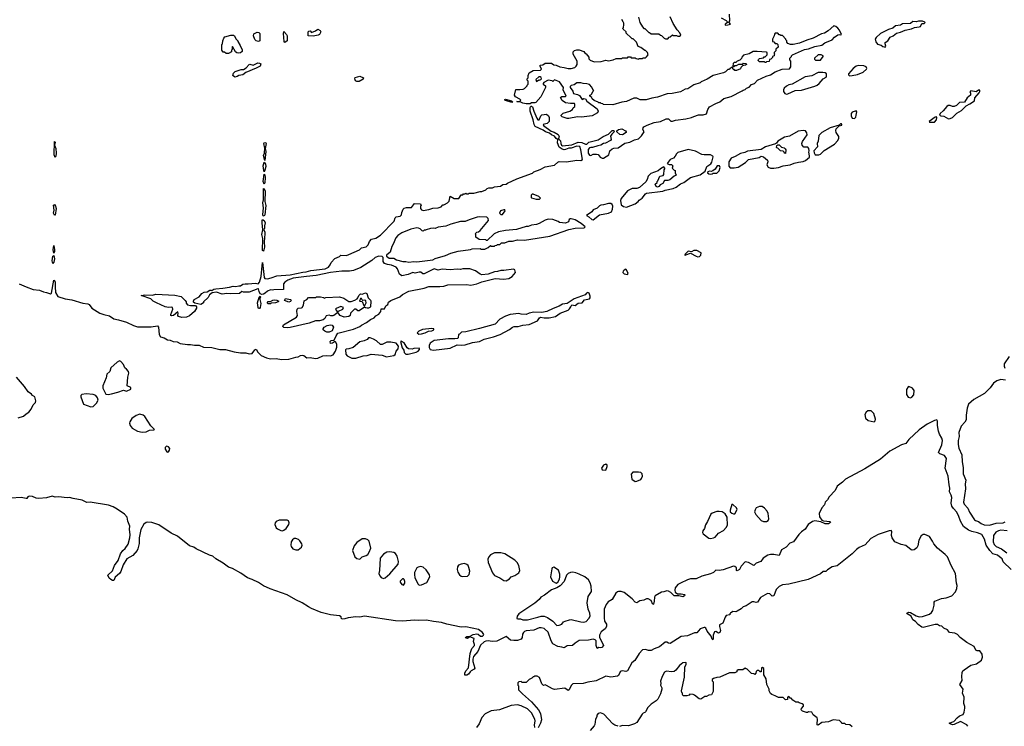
# Model space of a CAD drawing. Extents: x 2386897 to 2565480, y 579156 to 761880.
# Tile 149 of 191: x 2503865 to 2516309, y 672405 to 681330. Entities that reach past the tile are written whole.
import ezdxf

# ---------------------------------------------------------------- set-up
doc = ezdxf.new("R2010")
doc.units = 0

msp = doc.modelspace()

# ---------------------------------------------------------------- linework, layer by layer
at = {"layer": '0CON10XD'}
for points in [[(2514165, 681108), (2514205, 681137), (2514225, 681142), (2514245, 681140), (2514250, 681145), (2514226, 681196), (2514205, 681222), (2514180, 681245), (2514155, 681252), (2514085, 681188), (2514035, 681158), (2513998, 681152), (2513895, 681098), (2513815, 681073), (2513720, 681035), (2513642, 681018), (2513608, 681018), (2513575, 681030), (2513560, 681045), (2513560, 681065), (2513550, 681075), (2513550, 681085), (2513505, 681130), (2513485, 681130), (2513478, 681138), (2513465, 681140), (2513445, 681160), (2513415, 681160), (2513403, 681147), (2513400, 681125), (2513380, 681085), (2513380, 681055), (2513395, 681050), (2513415, 681030), (2513435, 681030), (2513448, 681018), (2513450, 680985), (2513422, 680958), (2513420, 680935), (2513400, 680915), (2513400, 680905), (2513410, 680895), (2513400, 680885), (2513400, 680875), (2513380, 680865), (2513378, 680852), (2513358, 680832), (2513342, 680828), (2513338, 680802), (2513305, 680800), (2513295, 680790), (2513285, 680790), (2513275, 680800), (2513215, 680800), (2513200, 680815), (2513202, 680828), (2513215, 680840), (2513265, 680850), (2513275, 680860), (2513288, 680862), (2513310, 680885), (2513310, 680915), (2513305, 680920), (2513185, 680930), (2513135, 680928), (2513085, 680900), (2513015, 680880), (2512990, 680855), (2512988, 680842), (2512965, 680820), (2512932, 680808), (2512915, 680790), (2512895, 680790), (2512882, 680778), (2512880, 680745), (2512885, 680740), (2512895, 680740), (2512905, 680750), (2512925, 680750), (2512955, 680770), (2513005, 680770), (2513015, 680780), (2513048, 680778), (2513050, 680765), (2513040, 680755), (2513002, 680748), (2512980, 680725), (2512975, 680710), (2512925, 680690), (2512905, 680690), (2512895, 680700), (2512882, 680702), (2512875, 680730), (2512862, 680728), (2512842, 680708), (2512835, 680700), (2512815, 680700), (2512785, 680670), (2512762, 680658), (2512630, 680625), (2512555, 680578), (2512480, 680545), (2512467, 680533), (2512385, 680508), (2512310, 680455), (2512275, 680452), (2512215, 680420), (2512113, 680397), (2512047, 680393), (2511925, 680353), (2511855, 680340), (2511783, 680317), (2511708, 680318), (2511665, 680338), (2511625, 680338), (2511535, 680298), (2511475, 680287), (2511363, 680253), (2511245, 680260), (2511237, 680267), (2511215, 680270), (2511205, 680280), (2511185, 680280), (2511175, 680290), (2511125, 680310), (2511102, 680332), (2511098, 680348), (2511070, 680365), (2511072, 680378), (2511085, 680380), (2511098, 680392), (2511110, 680425), (2511120, 680435), (2511112, 680442), (2511095, 680480), (2511065, 680510), (2511035, 680522), (2510987, 680523), (2510955, 680532), (2510908, 680532), (2510872, 680508), (2510833, 680497), (2510822, 680485), (2510822, 680475), (2510856, 680426), (2510866, 680396), (2510916, 680386), (2510941, 680371), (2510972, 680322), (2510997, 680333), (2511015, 680332), (2511035, 680302), (2511163, 680203), (2511177, 680175), (2511168, 680155), (2511100, 680115), (2510965, 680100), (2510915, 680102), (2510805, 680082), (2510784, 680084), (2510720, 680105), (2510710, 680115), (2510710, 680125), (2510735, 680150), (2510817, 680173), (2510850, 680195), (2510860, 680215), (2510880, 680235), (2510880, 680265), (2510875, 680270), (2510825, 680270), (2510765, 680282), (2510721, 680311), (2510702, 680348), (2510715, 680360), (2510765, 680360), (2510770, 680365), (2510734, 680444), (2510738, 680475), (2510687, 680547), (2510625, 680570), (2510605, 680550), (2510595, 680560), (2510544, 680566), (2510490, 680535), (2510480, 680525), (2510480, 680515), (2510510, 680495), (2510510, 680475), (2510450, 680355), (2510387, 680283), (2510375, 680278), (2510335, 680282), (2510315, 680267), (2510266, 680266), (2510222, 680275), (2510192, 680292), (2510155, 680292), (2510150, 680295), (2510155, 680298), (2510188, 680302), (2510198, 680315), (2510185, 680328), (2510130, 680355), (2510118, 680375), (2510135, 680450), (2510185, 680448), (2510227, 680453), (2510245, 680460), (2510280, 680495), (2510280, 680505), (2510290, 680515), (2510290, 680555), (2510280, 680565), (2510280, 680585), (2510290, 680595), (2510290, 680625), (2510302, 680658), (2510355, 680690), (2510448, 680692), (2510460, 680705), (2510443, 680743), (2510443, 680757), (2510478, 680762), (2510505, 680780), (2510585, 680780), (2510615, 680760), (2510647, 680757), (2510693, 680733), (2510745, 680728), (2510795, 680712), (2510835, 680712), (2510882, 680728), (2510900, 680745), (2510910, 680765), (2510910, 680805), (2510860, 680895), (2510860, 680925), (2510875, 680940), (2510905, 680950), (2510935, 680950), (2510995, 680930), (2511010, 680905), (2511025, 680900), (2511058, 680858), (2511060, 680835), (2511075, 680820), (2511125, 680800), (2511215, 680802), (2511275, 680818), (2511305, 680812), (2511365, 680822), (2511405, 680840), (2511475, 680840), (2511485, 680850), (2511545, 680850), (2511555, 680860), (2511585, 680860), (2511595, 680850), (2511645, 680850), (2511655, 680840), (2511685, 680830), (2511695, 680840), (2511735, 680840), (2511745, 680850), (2511775, 680850), (2511788, 680862), (2511810, 680885), (2511800, 680915), (2511775, 680940), (2511765, 680940), (2511715, 680980), (2511682, 680992), (2511660, 681045), (2511618, 681088), (2511605, 681090), (2511592, 681102), (2511532, 681162), (2511528, 681178), (2511492, 681212), (2511490, 681225), (2511497, 681233), (2511502, 681265), (2511502, 681285), (2511492, 681305), (2511475, 681332)], [(2511684, 681364), (2511703, 681293), (2511735, 681240), (2511755, 681220), (2511765, 681220), (2511815, 681170), (2511825, 681170), (2511845, 681150), (2511945, 681150), (2511963, 681133), (2511975, 681130), (2512010, 681095), (2512028, 681088), (2512055, 681090), (2512075, 681110), (2512088, 681112), (2512115, 681140), (2512125, 681130), (2512165, 681130), (2512185, 681120), (2512205, 681120), (2512220, 681135), (2512210, 681165), (2512175, 681200), (2512125, 681280), (2512088, 681365)], [(2512732, 681352), (2512795, 681320), (2512808, 681308), (2512810, 681295), (2512795, 681280), (2512780, 681275), (2512780, 681265), (2512785, 681260), (2512816, 681264), (2512850, 681275), (2512830, 681295), (2512830, 681305), (2512840, 681315), (2512838, 681398)], [(2507575, 681122), (2507510, 681125), (2507510, 681175), (2507520, 681185), (2507535, 681188), (2507555, 681170), (2507602, 681188), (2507635, 681210), (2507662, 681195), (2507670, 681175), (2507655, 681142), (2507637, 681133), (2507575, 681122)], [(2514805, 680982), (2514812, 680995), (2514802, 681025), (2514805, 681040), (2514836, 681064), (2514865, 681110), (2514905, 681128), (2514945, 681162), (2514999, 681171), (2515055, 681198), (2515137, 681213), (2515175, 681232), (2515235, 681238), (2515248, 681245), (2515265, 681280), (2515297, 681283), (2515307, 681293), (2515305, 681300), (2515275, 681310), (2515225, 681310), (2515197, 681303), (2515155, 681308), (2515125, 681282), (2515023, 681277), (2514997, 681263), (2514935, 681252), (2514900, 681225), (2514845, 681207), (2514744, 681156), (2514688, 681105), (2514678, 681085), (2514685, 681050), (2514705, 681022), (2514755, 681008), (2514775, 680992), (2514805, 680982)], [(2503857, 677995), (2503945, 677956), (2504035, 677924), (2504116, 677916), (2504165, 677891), (2504205, 677885), (2504255, 677866), (2504266, 677874), (2504295, 678041), (2504305, 678036), (2504312, 678015), (2504314, 677955), (2504317, 677885), (2504349, 677835), (2504441, 677805), (2504522, 677792), (2504665, 677751), (2504725, 677743), (2504742, 677732), (2504776, 677685), (2504876, 677625), (2504928, 677605), (2504998, 677588), (2505055, 677553), (2505115, 677541), (2505215, 677510), (2505305, 677466), (2505355, 677452), (2505525, 677449), (2505605, 677462), (2505621, 677445), (2505627, 677353), (2505644, 677325), (2505692, 677312), (2505735, 677286), (2505765, 677282), (2505804, 677264), (2505855, 677260), (2505895, 677242), (2505985, 677226), (2506025, 677228), (2506075, 677218), (2506135, 677220), (2506190, 677195), (2506295, 677188), (2506395, 677164), (2506466, 677166), (2506575, 677136), (2506655, 677124), (2506725, 677124), (2506765, 677111), (2506805, 677114), (2506838, 677162), (2506855, 677167), (2506875, 677130), (2506919, 677089), (2506985, 677059), (2507035, 677048), (2507105, 677049), (2507175, 677040), (2507265, 677043), (2507355, 677069), (2507385, 677072), (2507415, 677090), (2507435, 677094), (2507458, 677088), (2507495, 677059), (2507535, 677062), (2507605, 677049), (2507634, 677056), (2507697, 677083), (2507745, 677089), (2507795, 677083), (2507825, 677096), (2507857, 677143), (2507873, 677195), (2507873, 677233), (2507855, 677260), (2507845, 677260), (2507817, 677243), (2507795, 677240), (2507790, 677265), (2507803, 677277), (2507838, 677282), (2507863, 677337), (2507885, 677369), (2508085, 677421), (2508162, 677455), (2508185, 677472), (2508250, 677505), (2508297, 677543), (2508344, 677566), (2508365, 677588), (2508405, 677610), (2508428, 677645), (2508432, 677678), (2508475, 677680), (2508492, 677715), (2508518, 677735), (2508527, 677763), (2508556, 677784), (2508669, 677831), (2508705, 677858), (2508785, 677900), (2508975, 677940), (2509035, 677960), (2509175, 677962), (2509225, 677966), (2509275, 677980), (2509514, 677984), (2509565, 677978), (2509644, 677994), (2509705, 678020), (2509875, 678062), (2509985, 678051), (2510045, 678061), (2510088, 678085), (2510132, 678138), (2510125, 678170), (2510105, 678179), (2509985, 678161), (2509945, 678163), (2509905, 678148), (2509865, 678146), (2509784, 678116), (2509705, 678109), (2509685, 678116), (2509625, 678159), (2509555, 678184), (2509465, 678182), (2509435, 678176), (2509395, 678180), (2509305, 678171), (2509205, 678178), (2509155, 678166), (2509105, 678183), (2508975, 678120), (2508962, 678122), (2508935, 678143), (2508915, 678143), (2508865, 678130), (2508834, 678136), (2508775, 678111), (2508695, 678097), (2508666, 678116), (2508642, 678185), (2508622, 678205), (2508565, 678231), (2508515, 678237), (2508475, 678250), (2508460, 678275), (2508458, 678328), (2508445, 678340), (2508405, 678342), (2508358, 678325), (2508315, 678290), (2508175, 678201), (2508085, 678164), (2508034, 678156), (2507935, 678156), (2507795, 678136), (2507611, 678099), (2507488, 678088), (2507320, 678065), (2507255, 678042), (2507214, 678016), (2507200, 677995), (2507198, 677922), (2507075, 677920), (2507055, 677912), (2507035, 677918), (2506995, 677902), (2506966, 677874), (2506945, 677862), (2506925, 677860), (2506905, 677868), (2506891, 677895), (2506885, 677930), (2506875, 677932), (2506765, 677890), (2506695, 677890), (2506673, 677897), (2506645, 677871), (2506525, 677867), (2506485, 677872), (2506425, 677864), (2506353, 677887), (2506298, 677882), (2506264, 677856), (2506245, 677820), (2506190, 677765), (2506190, 677755), (2506155, 677732), (2506078, 677748), (2506062, 677762), (2506060, 677775), (2506072, 677795), (2506132, 677828), (2506165, 677871), (2506195, 677887), (2506236, 677894), (2506270, 677915), (2506286, 677916), (2506295, 677910), (2506320, 677925), (2506345, 677931), (2506432, 677938), (2506515, 677950), (2506564, 677964), (2506595, 677962), (2506635, 677970), (2506655, 677967), (2506685, 677989), (2506714, 677996), (2506752, 677992), (2506845, 678003), (2506878, 677992), (2506896, 678014), (2506917, 678085), (2506935, 678262), (2506955, 678075), (2506965, 678062), (2506995, 678059), (2507045, 678069), (2507115, 678094), (2507285, 678107), (2507445, 678142), (2507485, 678144), (2507545, 678161), (2507725, 678183), (2507768, 678205), (2507790, 678235), (2507800, 678265), (2507850, 678315), (2507905, 678338), (2507925, 678358), (2507995, 678352), (2508026, 678364), (2508160, 678425), (2508183, 678447), (2508245, 678462), (2508268, 678485), (2508285, 678530), (2508311, 678559), (2508365, 678572), (2508425, 678608), (2508598, 678785), (2508612, 678828), (2508625, 678840), (2508675, 678850), (2508690, 678865), (2508693, 678897), (2508712, 678938), (2508725, 678950), (2508755, 678958), (2508815, 678960), (2508855, 679010), (2508930, 679005), (2508938, 678985), (2508930, 678975), (2508930, 678945), (2508945, 678930), (2508965, 678922), (2509035, 678932), (2509085, 678948), (2509155, 678952), (2509190, 678965), (2509215, 678990), (2509225, 678990), (2509232, 678998), (2509270, 679015), (2509292, 679038), (2509305, 679100), (2509355, 679070), (2509415, 679070), (2509445, 679120), (2509465, 679120), (2509475, 679130), (2509495, 679130), (2509505, 679140), (2509515, 679130), (2509535, 679130), (2509545, 679140), (2509605, 679140), (2509685, 679162), (2509705, 679162), (2509757, 679183), (2509775, 679200), (2509793, 679207), (2509842, 679208), (2509865, 679218), (2509942, 679228), (2509973, 679247), (2510015, 679252), (2510030, 679265), (2510148, 679322), (2510347, 679393), (2510365, 679410), (2510445, 679438), (2510505, 679472), (2510625, 679492), (2510665, 679530), (2510683, 679537), (2510775, 679533), (2510906, 679554), (2510958, 679552), (2510977, 679563), (2510959, 679685), (2510945, 679729), (2510905, 679734), (2510835, 679709), (2510805, 679707), (2510765, 679689), (2510745, 679687), (2510723, 679693), (2510682, 679722), (2510661, 679775), (2510668, 679815), (2510645, 679829), (2510625, 679859), (2510585, 679877), (2510559, 679899), (2510512, 679912), (2510482, 679935), (2510382, 679982), (2510366, 680005), (2510354, 680065), (2510318, 680175), (2510318, 680222), (2510325, 680236), (2510335, 680240), (2510348, 680228), (2510361, 680175), (2510399, 680085), (2510415, 680064), (2510430, 680065), (2510452, 680115), (2510465, 680128), (2510525, 680138), (2510550, 680115), (2510558, 680095), (2510557, 680043), (2510532, 680018), (2510482, 680008), (2510484, 679995), (2510582, 679922), (2510618, 679908), (2510669, 679879), (2510683, 679855), (2510676, 679825), (2510702, 679802), (2510706, 679765), (2510714, 679744), (2510725, 679737), (2510845, 679751), (2510925, 679785), (2510969, 679779), (2511015, 679758), (2511032, 679758), (2511058, 679782), (2511177, 679813), (2511240, 679855), (2511307, 679883), (2511355, 679930), (2511375, 679930), (2511380, 679915), (2511350, 679885), (2511333, 679857), (2511342, 679815), (2511332, 679805), (2511270, 679770), (2511244, 679766), (2511210, 679745), (2511171, 679739), (2511106, 679714), (2511083, 679717), (2511065, 679710), (2511048, 679692), (2511049, 679645), (2511065, 679619), (2511084, 679616), (2511115, 679631), (2511155, 679633), (2511176, 679626), (2511200, 679595), (2511225, 679582), (2511245, 679582), (2511312, 679625), (2511322, 679675), (2511352, 679698), (2511375, 679707), (2511430, 679710), (2511515, 679772), (2511576, 679784), (2511635, 679812), (2511685, 679824), (2511725, 679862), (2511757, 679913), (2511742, 679945), (2511747, 679965), (2511755, 679977), (2511795, 680000), (2511885, 680033), (2511965, 680043), (2512035, 680080), (2512065, 680080), (2512095, 680050), (2512115, 680050), (2512155, 680062), (2512285, 680077), (2512355, 680093), (2512385, 680107), (2512445, 680130), (2512505, 680130), (2512545, 680140), (2512564, 680196), (2512585, 680228), (2512665, 680273), (2512715, 680293), (2512765, 680333), (2512855, 680362), (2512995, 680430), (2513008, 680442), (2513035, 680450), (2513050, 680465), (2513085, 680480), (2513115, 680510), (2513150, 680525), (2513190, 680565), (2513300, 680615), (2513355, 680632), (2513415, 680670), (2513503, 680707), (2513595, 680710), (2513610, 680735), (2513610, 680805), (2513600, 680825), (2513600, 680845), (2513620, 680865), (2513620, 680875), (2513632, 680888), (2513785, 680952), (2513835, 680962), (2513915, 680993), (2514005, 681009), (2514043, 681037), (2514135, 681077), (2514165, 681108)], [(2506505, 680902), (2506475, 680902), (2506455, 680920), (2506435, 680920), (2506420, 680945), (2506420, 681015), (2506430, 681025), (2506432, 681065), (2506443, 681097), (2506458, 681115), (2506535, 681136), (2506566, 681136), (2506580, 681125), (2506595, 681090), (2506620, 681065), (2506620, 681055), (2506652, 681005), (2506675, 680950), (2506675, 680930), (2506655, 680911), (2506635, 680906), (2506610, 680910), (2506592, 680925), (2506555, 680990), (2506550, 680985), (2506550, 680955), (2506540, 680945), (2506540, 680925), (2506505, 680902)], [(2506885, 681053), (2506855, 681062), (2506835, 681082), (2506820, 681125), (2506825, 681150), (2506865, 681173), (2506888, 681168), (2506898, 681155), (2506900, 681065), (2506885, 681053)], [(2507215, 681043), (2507208, 681055), (2507200, 681155), (2507205, 681180), (2507238, 681145), (2507246, 681125), (2507246, 681064), (2507215, 681043)], [(2513985, 680820), (2514020, 680865), (2514020, 680875), (2513996, 680886), (2513955, 680888), (2513910, 680845), (2513912, 680832), (2513925, 680820), (2513985, 680820)], [(2506585, 680606), (2506558, 680625), (2506569, 680655), (2506588, 680675), (2506665, 680703), (2506695, 680702), (2506728, 680722), (2506765, 680763), (2506775, 680767), (2506815, 680757), (2506875, 680786), (2506895, 680783), (2506911, 680771), (2506906, 680745), (2506855, 680716), (2506725, 680663), (2506685, 680634), (2506635, 680624), (2506615, 680614), (2506585, 680606)], [(2514352, 680622), (2514385, 680624), (2514455, 680638), (2514525, 680666), (2514566, 680705), (2514570, 680715), (2514564, 680734), (2514535, 680748), (2514465, 680752), (2514437, 680745), (2514399, 680715), (2514338, 680645), (2514338, 680635), (2514352, 680622)], [(2508125, 680549), (2508110, 680560), (2508099, 680585), (2508105, 680599), (2508165, 680617), (2508211, 680595), (2508205, 680579), (2508155, 680551), (2508125, 680549)], [(2510395, 680550), (2510425, 680570), (2510435, 680568), (2510450, 680575), (2510460, 680585), (2510455, 680600), (2510445, 680610), (2510425, 680610), (2510390, 680575), (2510395, 680550)], [(2513555, 680390), (2513575, 680393), (2513665, 680437), (2513745, 680441), (2513915, 680489), (2513945, 680504), (2513971, 680525), (2514018, 680582), (2514058, 680605), (2514062, 680615), (2514060, 680645), (2514047, 680657), (2514015, 680662), (2513958, 680662), (2513875, 680620), (2513793, 680607), (2513630, 680515), (2513584, 680506), (2513555, 680492), (2513528, 680465), (2513518, 680445), (2513518, 680425), (2513536, 680396), (2513555, 680390)], [(2515605, 680079), (2515625, 680082), (2515653, 680095), (2515711, 680149), (2515767, 680183), (2515826, 680244), (2515875, 680267), (2515932, 680305), (2515938, 680342), (2515993, 680405), (2516002, 680425), (2515998, 680438), (2515985, 680438), (2515955, 680420), (2515885, 680430), (2515872, 680415), (2515880, 680405), (2515880, 680375), (2515838, 680345), (2515805, 680290), (2515745, 680283), (2515704, 680246), (2515675, 680233), (2515655, 680232), (2515625, 680247), (2515600, 680245), (2515583, 680235), (2515535, 680177), (2515497, 680145), (2515490, 680125), (2515505, 680117), (2515545, 680113), (2515605, 680079)], [(2510085, 680284), (2510005, 680311), (2509998, 680315), (2509998, 680322), (2510005, 680326), (2510082, 680305), (2510093, 680295), (2510085, 680284)], [(2514415, 680082), (2514431, 680099), (2514439, 680125), (2514446, 680166), (2514435, 680180), (2514385, 680161), (2514372, 680145), (2514373, 680115), (2514387, 680087), (2514415, 680082)], [(2515364, 680034), (2515425, 680034), (2515453, 680065), (2515458, 680095), (2515452, 680102), (2515435, 680097), (2515360, 680045), (2515364, 680034)], [(2513965, 679623), (2513985, 679633), (2514033, 679677), (2514163, 679757), (2514204, 679805), (2514217, 679835), (2514218, 679855), (2514184, 679905), (2514178, 679932), (2514185, 679950), (2514222, 679988), (2514255, 680000), (2514257, 680007), (2514250, 680015), (2514240, 680015), (2514222, 679998), (2514110, 679965), (2514004, 679906), (2513964, 679866), (2513958, 679795), (2513942, 679765), (2513950, 679725), (2513900, 679675), (2513905, 679650), (2513920, 679625), (2513965, 679623)], [(2511485, 679874), (2511448, 679878), (2511410, 679915), (2511412, 679928), (2511435, 679942), (2511475, 679953), (2511520, 679925), (2511530, 679915), (2511528, 679905), (2511485, 679874)], [(2513354, 679454), (2513395, 679454), (2513455, 679464), (2513515, 679483), (2513602, 679495), (2513655, 679518), (2513708, 679532), (2513765, 679538), (2513795, 679550), (2513848, 679595), (2513849, 679609), (2513837, 679655), (2513842, 679675), (2513840, 679705), (2513825, 679718), (2513775, 679720), (2513753, 679745), (2513751, 679765), (2513758, 679792), (2513817, 679875), (2513815, 679900), (2513796, 679926), (2513765, 679931), (2513705, 679922), (2513595, 679858), (2513533, 679847), (2513448, 679795), (2513430, 679770), (2513417, 679763), (2513290, 679725), (2513235, 679692), (2513065, 679669), (2513028, 679652), (2512975, 679641), (2512906, 679604), (2512858, 679582), (2512827, 679535), (2512829, 679479), (2512845, 679459), (2512895, 679457), (2512945, 679469), (2513038, 679525), (2513076, 679564), (2513212, 679588), (2513235, 679608), (2513266, 679596), (2513318, 679558), (2513322, 679535), (2513308, 679495), (2513326, 679466), (2513354, 679454)], [(2504315, 679589), (2504301, 679625), (2504305, 679792), (2504312, 679785), (2504307, 679745), (2504320, 679705), (2504324, 679645), (2504322, 679605), (2504315, 679589)], [(2506965, 679550), (2506948, 679615), (2506958, 679645), (2506963, 679707), (2506951, 679765), (2506954, 679776), (2506965, 679781), (2506976, 679776), (2506980, 679765), (2506969, 679705), (2506974, 679665), (2506965, 679550)], [(2513545, 679642), (2513530, 679645), (2513528, 679658), (2513515, 679670), (2513482, 679672), (2513448, 679708), (2513435, 679710), (2513430, 679715), (2513435, 679740), (2513445, 679750), (2513465, 679748), (2513495, 679720), (2513525, 679710), (2513538, 679698), (2513550, 679685), (2513545, 679642)], [(2511535, 678964), (2511643, 679005), (2511682, 679035), (2511695, 679052), (2511733, 679077), (2511775, 679132), (2511785, 679138), (2511995, 679164), (2512025, 679176), (2512125, 679199), (2512162, 679215), (2512215, 679257), (2512258, 679272), (2512344, 679336), (2512465, 679370), (2512530, 679415), (2512550, 679475), (2512600, 679510), (2512611, 679529), (2512629, 679599), (2512625, 679608), (2512594, 679624), (2512515, 679623), (2512485, 679629), (2512405, 679670), (2512315, 679691), (2512185, 679651), (2512166, 679634), (2512148, 679605), (2512127, 679583), (2512088, 679565), (2512050, 679515), (2512073, 679503), (2512102, 679502), (2512120, 679485), (2512113, 679453), (2512135, 679430), (2512150, 679425), (2512150, 679395), (2512160, 679365), (2512135, 679352), (2512081, 679309), (2512055, 679300), (2512013, 679297), (2511995, 679262), (2511960, 679245), (2511945, 679222), (2511925, 679213), (2511908, 679225), (2511898, 679252), (2511920, 679275), (2511920, 679285), (2511930, 679295), (2511955, 679352), (2511997, 679363), (2512007, 679373), (2512010, 679435), (2512020, 679445), (2512020, 679455), (2512005, 679470), (2511965, 679448), (2511935, 679420), (2511842, 679388), (2511806, 679354), (2511795, 679310), (2511779, 679281), (2511699, 679211), (2511665, 679199), (2511605, 679196), (2511545, 679167), (2511465, 679073), (2511458, 679045), (2511465, 678991), (2511495, 678969), (2511535, 678964)], [(2506955, 679410), (2506949, 679425), (2506944, 679485), (2506955, 679530), (2506971, 679505), (2506976, 679475), (2506965, 679428), (2506955, 679410)], [(2512595, 679378), (2512615, 679383), (2512628, 679392), (2512675, 679393), (2512705, 679422), (2512716, 679465), (2512710, 679485), (2512680, 679485), (2512656, 679444), (2512625, 679420), (2512605, 679412), (2512585, 679418), (2512562, 679408), (2512560, 679395), (2512575, 679382), (2512595, 679378)], [(2506955, 679252), (2506943, 679285), (2506955, 679380), (2506965, 679370), (2506968, 679335), (2506965, 679270), (2506955, 679252)], [(2506955, 678850), (2506941, 678851), (2506937, 678867), (2506946, 678955), (2506940, 679015), (2506946, 679055), (2506945, 679200), (2506955, 679193), (2506969, 679165), (2506962, 679035), (2506974, 678985), (2506962, 678865), (2506955, 678850)], [(2510435, 679064), (2510449, 679075), (2510425, 679098), (2510355, 679127), (2510343, 679127), (2510330, 679115), (2510330, 679085), (2510335, 679080), (2510394, 679064), (2510435, 679064)], [(2504315, 678862), (2504305, 678862), (2504291, 678885), (2504301, 678925), (2504294, 678986), (2504305, 678998), (2504317, 678977), (2504324, 678945), (2504315, 678862)], [(2511115, 678804), (2511195, 678866), (2511305, 678888), (2511344, 678905), (2511359, 678935), (2511362, 678975), (2511355, 678994), (2511335, 679009), (2511305, 679010), (2511245, 678992), (2511211, 678989), (2511191, 678979), (2511165, 678948), (2511115, 678928), (2511098, 678902), (2511030, 678855), (2511060, 678840), (2511095, 678806), (2511115, 678804)], [(2508785, 678268), (2508845, 678277), (2508885, 678273), (2509085, 678298), (2509115, 678313), (2509245, 678353), (2509315, 678382), (2509405, 678408), (2509562, 678428), (2509585, 678438), (2509685, 678440), (2509695, 678430), (2509745, 678432), (2509788, 678452), (2509815, 678480), (2509825, 678470), (2509865, 678470), (2509875, 678480), (2509897, 678483), (2509905, 678490), (2509935, 678490), (2509955, 678510), (2509997, 678513), (2510045, 678532), (2510093, 678533), (2510155, 678550), (2510245, 678546), (2510565, 678594), (2510805, 678680), (2510884, 678696), (2510999, 678701), (2511010, 678715), (2510963, 678755), (2510885, 678803), (2510835, 678816), (2510823, 678817), (2510810, 678805), (2510800, 678775), (2510765, 678762), (2510688, 678768), (2510672, 678782), (2510605, 678807), (2510545, 678810), (2510505, 678797), (2510430, 678755), (2510395, 678742), (2510333, 678737), (2510292, 678718), (2510265, 678718), (2510145, 678680), (2510005, 678669), (2509915, 678650), (2509862, 678625), (2509775, 678540), (2509765, 678540), (2509755, 678550), (2509673, 678553), (2509630, 678585), (2509630, 678615), (2509620, 678625), (2509643, 678647), (2509665, 678650), (2509685, 678668), (2509790, 678795), (2509788, 678818), (2509767, 678837), (2509675, 678842), (2509645, 678837), (2509545, 678803), (2509495, 678780), (2509435, 678780), (2509315, 678747), (2509249, 678721), (2509155, 678708), (2509115, 678692), (2509095, 678697), (2509058, 678692), (2509003, 678677), (2508995, 678670), (2508975, 678670), (2508965, 678660), (2508952, 678662), (2508925, 678690), (2508905, 678698), (2508885, 678700), (2508808, 678685), (2508695, 678640), (2508643, 678605), (2508618, 678575), (2508587, 678495), (2508569, 678465), (2508548, 678395), (2508500, 678355), (2508502, 678342), (2508535, 678320), (2508595, 678320), (2508628, 678298), (2508707, 678277), (2508745, 678277), (2508785, 678268)], [(2509965, 678870), (2510000, 678915), (2509998, 678928), (2509985, 678930), (2509942, 678915), (2509930, 678885), (2509945, 678870), (2509965, 678870)], [(2506945, 678408), (2506935, 678415), (2506936, 678565), (2506926, 678615), (2506940, 678675), (2506928, 678765), (2506929, 678795), (2506935, 678807), (2506956, 678795), (2506968, 678765), (2506957, 678725), (2506958, 678695), (2506950, 678675), (2506963, 678645), (2506964, 678626), (2506954, 678525), (2506958, 678455), (2506945, 678408)], [(2504295, 678380), (2504286, 678425), (2504295, 678478), (2504306, 678425), (2504305, 678402), (2504295, 678380)], [(2504285, 678250), (2504276, 678286), (2504285, 678342), (2504295, 678352), (2504305, 678310), (2504295, 678267), (2504285, 678250)], [(2512435, 678337), (2512455, 678341), (2512472, 678355), (2512480, 678385), (2512425, 678416), (2512384, 678416), (2512355, 678400), (2512313, 678407), (2512270, 678365), (2512275, 678350), (2512285, 678360), (2512345, 678380), (2512415, 678343), (2512435, 678337)], [(2511545, 678113), (2511557, 678125), (2511535, 678170), (2511525, 678178), (2511505, 678168), (2511492, 678155), (2511490, 678135), (2511505, 678120), (2511545, 678113)], [(2505915, 677567), (2505873, 677583), (2505862, 677595), (2505870, 677625), (2505865, 677640), (2505807, 677593), (2505785, 677589), (2505776, 677595), (2505775, 677605), (2505799, 677675), (2505795, 677693), (2505785, 677701), (2505745, 677696), (2505705, 677704), (2505592, 677752), (2505554, 677774), (2505524, 677804), (2505400, 677845), (2505445, 677854), (2505545, 677851), (2505585, 677863), (2505825, 677851), (2505905, 677832), (2505958, 677785), (2505967, 677767), (2505968, 677748), (2505985, 677728), (2506025, 677720), (2506085, 677720), (2506100, 677705), (2506098, 677685), (2506076, 677644), (2506011, 677589), (2505975, 677573), (2505915, 677567)], [(2506895, 677684), (2506885, 677684), (2506880, 677695), (2506872, 677752), (2506891, 677825), (2506905, 677840), (2506910, 677825), (2506900, 677810), (2506899, 677795), (2506911, 677745), (2506904, 677695), (2506895, 677684)], [(2507245, 677437), (2507205, 677443), (2507192, 677455), (2507198, 677475), (2507362, 677575), (2507378, 677595), (2507368, 677645), (2507374, 677676), (2507385, 677688), (2507425, 677689), (2507435, 677696), (2507451, 677725), (2507459, 677781), (2507493, 677797), (2507515, 677822), (2507605, 677820), (2507615, 677828), (2507665, 677828), (2507705, 677820), (2507715, 677812), (2507735, 677820), (2507905, 677829), (2507961, 677811), (2508025, 677772), (2508055, 677772), (2508102, 677788), (2508130, 677805), (2508140, 677815), (2508150, 677845), (2508173, 677867), (2508195, 677862), (2508235, 677879), (2508252, 677872), (2508269, 677819), (2508298, 677788), (2508303, 677775), (2508298, 677705), (2508290, 677695), (2508275, 677688), (2508255, 677688), (2508235, 677690), (2508225, 677700), (2508155, 677652), (2508140, 677655), (2508115, 677672), (2508095, 677673), (2508048, 677625), (2508040, 677595), (2508025, 677580), (2507965, 677572), (2507916, 677596), (2507885, 677630), (2507837, 677593), (2507822, 677588), (2507798, 677588), (2507775, 677597), (2507739, 677591), (2507722, 677555), (2507701, 677539), (2507656, 677526), (2507605, 677527), (2507525, 677498), (2507285, 677443), (2507245, 677437)], [(2509095, 677154), (2509305, 677181), (2509395, 677223), (2509445, 677219), (2509495, 677224), (2509587, 677253), (2509675, 677267), (2509735, 677297), (2509852, 677325), (2509938, 677355), (2510055, 677417), (2510095, 677447), (2510115, 677453), (2510165, 677453), (2510225, 677471), (2510305, 677480), (2510410, 677525), (2510436, 677564), (2510448, 677572), (2510495, 677563), (2510555, 677563), (2510635, 677580), (2510696, 677624), (2510795, 677663), (2510813, 677677), (2510832, 677705), (2510845, 677730), (2510885, 677722), (2510925, 677749), (2510972, 677755), (2511005, 677791), (2511065, 677804), (2511074, 677816), (2511077, 677837), (2511064, 677874), (2511045, 677883), (2511028, 677875), (2511010, 677855), (2510872, 677805), (2510785, 677746), (2510725, 677736), (2510685, 677711), (2510606, 677684), (2510526, 677644), (2510465, 677630), (2510365, 677636), (2510305, 677624), (2510265, 677606), (2510205, 677610), (2510175, 677620), (2510064, 677606), (2510006, 677584), (2509935, 677548), (2509874, 677486), (2509675, 677429), (2509505, 677386), (2509450, 677385), (2509425, 677360), (2509410, 677355), (2509407, 677313), (2509397, 677303), (2509365, 677298), (2509285, 677300), (2509105, 677279), (2509054, 677246), (2509040, 677215), (2509041, 677191), (2509052, 677165), (2509095, 677154)], [(2507005, 677740), (2506992, 677752), (2507005, 677770), (2507035, 677770), (2507065, 677788), (2507085, 677790), (2507117, 677787), (2507140, 677775), (2507130, 677765), (2507097, 677753), (2507045, 677750), (2507035, 677742), (2507005, 677740)], [(2507265, 677762), (2507212, 677782), (2507225, 677810), (2507287, 677797), (2507298, 677788), (2507288, 677772), (2507265, 677762)], [(2508225, 677710), (2508244, 677755), (2508241, 677781), (2508228, 677788), (2508202, 677782), (2508188, 677795), (2508185, 677810), (2508172, 677808), (2508160, 677775), (2508195, 677770), (2508215, 677720), (2508225, 677710)], [(2507895, 677650), (2507947, 677673), (2507958, 677695), (2507925, 677708), (2507865, 677682), (2507858, 677675), (2507860, 677665), (2507875, 677650), (2507895, 677650)], [(2507775, 677382), (2507745, 677382), (2507720, 677395), (2507702, 677412), (2507700, 677425), (2507715, 677448), (2507753, 677467), (2507795, 677478), (2507815, 677470), (2507832, 677445), (2507815, 677400), (2507775, 677382)], [(2508908, 677358), (2508945, 677362), (2508990, 677375), (2509033, 677397), (2509075, 677402), (2509100, 677415), (2509100, 677425), (2509075, 677430), (2508955, 677418), (2508910, 677395), (2508890, 677375), (2508908, 677358)], [(2508063, 677053), (2508115, 677054), (2508205, 677086), (2508255, 677088), (2508306, 677104), (2508445, 677094), (2508501, 677071), (2508593, 677087), (2508609, 677101), (2508624, 677145), (2508649, 677175), (2508651, 677205), (2508625, 677243), (2508555, 677257), (2508505, 677257), (2508445, 677226), (2508425, 677226), (2508375, 677272), (2508336, 677296), (2508295, 677312), (2508275, 677312), (2508255, 677292), (2508220, 677275), (2508165, 677263), (2508081, 677189), (2508025, 677171), (2507993, 677167), (2507981, 677159), (2507986, 677105), (2508005, 677083), (2508063, 677053)], [(2508775, 677104), (2508875, 677130), (2508900, 677145), (2508920, 677165), (2508920, 677175), (2508915, 677180), (2508845, 677177), (2508825, 677170), (2508780, 677175), (2508764, 677184), (2508748, 677205), (2508725, 677250), (2508685, 677270), (2508680, 677265), (2508698, 677185), (2508718, 677155), (2508724, 677125), (2508745, 677104), (2508775, 677104)], [(2504985, 676596), (2505025, 676604), (2505106, 676624), (2505175, 676652), (2505215, 676638), (2505270, 676665), (2505270, 676685), (2505222, 676705), (2505232, 676815), (2505246, 676865), (2505240, 676885), (2505215, 676918), (2505195, 676932), (2505175, 676976), (2505142, 677012), (2505125, 677020), (2505095, 677006), (2505017, 676935), (2505005, 676885), (2504966, 676855), (2504958, 676805), (2504915, 676707), (2504916, 676676), (2504952, 676602), (2504985, 676596)], [(2516372, 677078), (2516307, 676985), (2516306, 676956), (2516315, 676929)], [(2503845, 676300), (2503915, 676324), (2503945, 676353), (2503980, 676375), (2504008, 676412), (2504036, 676464), (2504064, 676496), (2504070, 676515), (2504056, 676566), (2504028, 676585), (2504015, 676602), (2503970, 676630), (2503927, 676697), (2503826, 676815)], [(2516326, 676776), (2516265, 676785), (2516215, 676768), (2516172, 676738), (2516129, 676681), (2516085, 676635), (2516061, 676609), (2515925, 676535), (2515857, 676473), (2515838, 676425), (2515826, 676335), (2515826, 676275), (2515811, 676245), (2515762, 676195), (2515735, 676115), (2515737, 676065), (2515727, 676015), (2515727, 675963), (2515735, 675920), (2515774, 675835), (2515776, 675745), (2515789, 675675), (2515791, 675595), (2515822, 675515), (2515813, 675467), (2515820, 675405), (2515795, 675235), (2515803, 675213), (2515849, 675159), (2515871, 675111), (2515932, 675012), (2515945, 675003), (2515985, 674993), (2516018, 674968), (2516055, 674952), (2516123, 674947), (2516205, 674971), (2516293, 674977), (2516322, 674988)], [(2504765, 676441), (2504795, 676444), (2504836, 676485), (2504856, 676525), (2504849, 676555), (2504828, 676585), (2504795, 676597), (2504705, 676606), (2504652, 676595), (2504637, 676585), (2504638, 676565), (2504672, 676475), (2504765, 676441)], [(2515125, 676552), (2515139, 676561), (2515165, 676592), (2515169, 676645), (2515150, 676675), (2515102, 676698), (2515093, 676695), (2515075, 676660), (2515074, 676596), (2515095, 676564), (2515125, 676552)], [(2505415, 676120), (2505465, 676124), (2505505, 676146), (2505562, 676148), (2505568, 676155), (2505521, 676201), (2505447, 676317), (2505425, 676336), (2505385, 676349), (2505335, 676329), (2505281, 676295), (2505255, 676250), (2505253, 676235), (2505261, 676205), (2505285, 676170), (2505355, 676133), (2505415, 676120)], [(2514665, 676252), (2514677, 676263), (2514680, 676285), (2514659, 676355), (2514625, 676391), (2514585, 676390), (2514565, 676374), (2514546, 676345), (2514555, 676297), (2514587, 676267), (2514665, 676252)], [(2516395, 674385), (2516295, 674482), (2516281, 674521), (2516271, 674531), (2516225, 674566), (2516165, 674585), (2516125, 674624), (2516080, 674695), (2516058, 674768), (2516026, 674826), (2515971, 674851), (2515897, 674865), (2515855, 674883), (2515795, 674930), (2515755, 674998), (2515736, 675056), (2515709, 675109), (2515665, 675155), (2515648, 675185), (2515639, 675225), (2515645, 675295), (2515639, 675325), (2515617, 675365), (2515620, 675415), (2515613, 675457), (2515601, 675565), (2515563, 675665), (2515577, 675787), (2515554, 675824), (2515495, 675847), (2515476, 675865), (2515521, 675959), (2515526, 676015), (2515519, 676045), (2515489, 676095), (2515476, 676135), (2515465, 676205), (2515465, 676258), (2515455, 676275), (2515425, 676269), (2515335, 676220), (2515235, 676150), (2515103, 676027), (2515065, 675977), (2515008, 675962), (2514862, 675882), (2514745, 675781), (2514545, 675658), (2514302, 675528), (2514265, 675490), (2514195, 675440), (2514171, 675385), (2514095, 675305), (2514073, 675265), (2514045, 675235), (2514037, 675203), (2514003, 675165), (2513968, 675095), (2513972, 675052), (2514001, 675011), (2514025, 675000), (2514110, 674990), (2514113, 674985), (2514100, 674970), (2514087, 674963), (2514045, 674963), (2513989, 674989), (2513915, 674999), (2513887, 674993), (2513832, 674955), (2513793, 674897), (2513745, 674861), (2513712, 674828), (2513644, 674736), (2513600, 674720), (2513551, 674669), (2513495, 674635), (2513465, 674563), (2513395, 674576), (2513355, 674575), (2513322, 674565), (2513260, 674530), (2513233, 674487), (2513175, 674465), (2513145, 674435), (2513075, 674475), (2513035, 674481), (2512982, 674428), (2512963, 674385), (2512935, 674367), (2512925, 674375), (2512923, 674405), (2512905, 674422), (2512886, 674426), (2512757, 674383), (2512705, 674373), (2512665, 674378), (2512635, 674350), (2512595, 674333), (2512485, 674303), (2512415, 674266), (2512345, 674266), (2512306, 674255), (2512215, 674215), (2512185, 674195), (2512151, 674155), (2512146, 674125), (2512150, 674100), (2512177, 674077), (2512225, 674079), (2512268, 674068), (2512273, 674065), (2512267, 674055), (2512248, 674042), (2512195, 674052), (2512135, 674053), (2512096, 674096), (2512065, 674114), (2512045, 674118), (2512005, 674104), (2511975, 674101), (2511898, 674052), (2511889, 674035), (2511885, 673985), (2511875, 673950), (2511865, 673943), (2511847, 673995), (2511807, 674017), (2511785, 674014), (2511755, 673997), (2511702, 673988), (2511665, 673963), (2511645, 673972), (2511605, 674017), (2511506, 674096), (2511465, 674110), (2511435, 674110), (2511420, 674105), (2511399, 674085), (2511353, 674005), (2511304, 673976), (2511276, 673945), (2511252, 673885), (2511250, 673775), (2511257, 673735), (2511280, 673695), (2511281, 673665), (2511264, 673635), (2511212, 673598), (2511191, 673555), (2511193, 673533), (2511243, 673425), (2511221, 673399), (2511205, 673397), (2511185, 673402), (2511165, 673390), (2511152, 673425), (2511152, 673485), (2511139, 673499), (2511115, 673505), (2511055, 673492), (2510935, 673488), (2510885, 673456), (2510853, 673427), (2510785, 673421), (2510745, 673398), (2510715, 673403), (2510666, 673415), (2510605, 673448), (2510583, 673483), (2510545, 673595), (2510495, 673641), (2510455, 673651), (2510432, 673648), (2510365, 673619), (2510265, 673610), (2510247, 673603), (2510231, 673589), (2510221, 673569), (2510216, 673525), (2510205, 673507), (2510155, 673491), (2510112, 673488), (2510069, 673495), (2510015, 673538), (2509895, 673479), (2509835, 673475), (2509785, 673485), (2509755, 673482), (2509735, 673474), (2509690, 673430), (2509655, 673350), (2509602, 673285), (2509593, 673255), (2509594, 673225), (2509619, 673141), (2509609, 673125), (2509573, 673107), (2509558, 673092), (2509536, 673064), (2509515, 673052), (2509493, 673053), (2509490, 673075), (2509502, 673108), (2509539, 673145), (2509557, 673325), (2509580, 673390), (2509615, 673425), (2509615, 673440), (2509599, 673475), (2509610, 673515), (2509555, 673534), (2509525, 673516), (2509505, 673518), (2509499, 673525), (2509515, 673539), (2509552, 673538), (2509595, 673563), (2509642, 673572), (2509658, 673568), (2509689, 673545), (2509715, 673544), (2509728, 673555), (2509730, 673565), (2509715, 673590), (2509665, 673626), (2509505, 673661), (2509445, 673659), (2509265, 673695), (2509195, 673716), (2509095, 673729), (2509005, 673744), (2508905, 673740), (2508855, 673745), (2508703, 673733), (2508615, 673739), (2508225, 673798), (2508165, 673783), (2508115, 673787), (2508015, 673775), (2507975, 673761), (2507949, 673759), (2507934, 673764), (2507926, 673786), (2507909, 673799), (2507795, 673814), (2507674, 673844), (2507555, 673893), (2507516, 673916), (2507436, 673966), (2507355, 674002), (2507245, 674064), (2507030, 674140), (2506945, 674178), (2506885, 674221), (2506805, 674259), (2506745, 674279), (2506660, 674340), (2506555, 674397), (2506505, 674414), (2506436, 674466), (2506345, 674519), (2506305, 674553), (2506265, 674565), (2506097, 674647), (2506068, 674668), (2506012, 674685), (2505858, 674808), (2505780, 674845), (2505625, 674952), (2505535, 674980), (2505485, 674985), (2505465, 674979), (2505435, 674960), (2505397, 674893), (2505377, 674785), (2505376, 674715), (2505359, 674645), (2505348, 674625), (2505297, 674563), (2505220, 674520), (2505173, 674445), (2505145, 674361), (2505125, 674334), (2505072, 674288), (2505055, 674248), (2505040, 674245), (2505019, 674259)], [(2505735, 675867), (2505745, 675871), (2505759, 675895), (2505761, 675915), (2505745, 675935), (2505725, 675943), (2505715, 675940), (2505702, 675925), (2505704, 675905), (2505725, 675873), (2505735, 675867)], [(2511275, 675640), (2511292, 675685), (2511289, 675705), (2511275, 675716), (2511242, 675705), (2511220, 675665), (2511226, 675646), (2511275, 675640)], [(2511645, 675498), (2511665, 675500), (2511715, 675524), (2511725, 675537), (2511736, 675565), (2511734, 675594), (2511715, 675609), (2511686, 675616), (2511615, 675616), (2511595, 675590), (2511601, 675525), (2511645, 675498)], [(2505019, 674259), (2504995, 674278), (2504979, 674315), (2505040, 674370), (2505065, 674435), (2505110, 674500), (2505138, 674585), (2505170, 674625), (2505200, 674650), (2505234, 674705), (2505258, 674785), (2505263, 674825), (2505254, 674895), (2505258, 674935), (2505232, 674995), (2505222, 675045), (2505190, 675085), (2505097, 675147), (2505047, 675177), (2504988, 675198), (2504755, 675235), (2504715, 675232), (2504655, 675261), (2504542, 675282), (2504495, 675294), (2504465, 675289), (2504355, 675302), (2504315, 675298), (2504275, 675310), (2504203, 675293), (2504105, 675284), (2504075, 675286), (2504025, 675306), (2503985, 675313), (2503968, 675305), (2503956, 675284), (2503945, 675282), (2503885, 675294), (2503755, 675288)], [(2512595, 674779), (2512635, 674784), (2512656, 674794), (2512697, 674843), (2512760, 674880), (2512794, 674916), (2512810, 674945), (2512808, 675048), (2512780, 675090), (2512745, 675113), (2512705, 675119), (2512675, 675117), (2512615, 675097), (2512599, 675085), (2512558, 674992), (2512531, 674949), (2512519, 674905), (2512499, 674875), (2512494, 674855), (2512504, 674835), (2512573, 674783), (2512595, 674779)], [(2512885, 675088), (2512905, 675090), (2512932, 675145), (2512923, 675163), (2512880, 675205), (2512865, 675208), (2512844, 675135), (2512846, 675116), (2512865, 675097), (2512885, 675088)], [(2513305, 674991), (2513324, 675005), (2513332, 675025), (2513324, 675094), (2513311, 675121), (2513280, 675160), (2513250, 675180), (2513215, 675182), (2513175, 675165), (2513159, 675141), (2513153, 675115), (2513169, 675079), (2513236, 675006), (2513265, 674992), (2513305, 674991)], [(2507185, 674876), (2507205, 674883), (2507232, 674905), (2507266, 674955), (2507270, 674975), (2507262, 675002), (2507245, 675010), (2507145, 675011), (2507105, 674994), (2507093, 674975), (2507091, 674955), (2507105, 674914), (2507125, 674898), (2507165, 674879), (2507185, 674876)], [(2515850, 672405), (2515834, 672424), (2515755, 672468), (2515675, 672426), (2515655, 672424), (2515623, 672435), (2515614, 672446), (2515673, 672467), (2515715, 672514), (2515745, 672536), (2515788, 672555), (2515802, 672585), (2515812, 672635), (2515812, 672655), (2515796, 672695), (2515800, 672775), (2515781, 672825), (2515788, 672875), (2515748, 672935), (2515776, 672984), (2515771, 673035), (2515778, 673085), (2515786, 673105), (2515801, 673119), (2515885, 673179), (2515958, 673195), (2516021, 673239), (2516033, 673277), (2516029, 673315), (2515998, 673358), (2515965, 673359), (2515951, 673365), (2515930, 673415), (2515835, 673463), (2515753, 673525), (2515717, 673565), (2515685, 673580), (2515615, 673590), (2515593, 673623), (2515545, 673643), (2515518, 673668), (2515490, 673675), (2515465, 673692), (2515435, 673693), (2515285, 673653), (2515266, 673656), (2515221, 673691), (2515185, 673731), (2515155, 673751), (2515132, 673795), (2515082, 673825), (2515079, 673835), (2515104, 673846), (2515125, 673844), (2515195, 673800), (2515235, 673788), (2515276, 673794), (2515365, 673821), (2515389, 673841), (2515407, 673867), (2515422, 673935), (2515424, 673975), (2515431, 673985), (2515515, 674019), (2515575, 674027), (2515648, 674055), (2515693, 674105), (2515710, 674145), (2515712, 674185), (2515703, 674215), (2515692, 674335), (2515638, 674435), (2515590, 674545), (2515562, 674575), (2515464, 674654), (2515419, 674709), (2515403, 674745), (2515362, 674802), (2515305, 674829), (2515283, 674827), (2515259, 674811), (2515230, 674755), (2515217, 674685), (2515205, 674660), (2515170, 674635), (2515145, 674632), (2515134, 674634), (2515065, 674688), (2515005, 674703), (2514927, 674737), (2514894, 674784), (2514883, 674815), (2514887, 674865), (2514878, 674878), (2514855, 674876), (2514715, 674826), (2514623, 674777), (2514551, 674699), (2514475, 674664), (2514440, 674640), (2514388, 674582), (2514196, 674434), (2514135, 674420), (2514075, 674380), (2514055, 674360), (2514020, 674360), (2513985, 674332), (2513829, 674261), (2513585, 674200), (2513505, 674194), (2513465, 674170), (2513425, 674134), (2513395, 674054), (2513375, 674050), (2513345, 674080), (2513315, 674081), (2513229, 674031), (2513188, 673972), (2513175, 673968), (2513145, 673978), (2513122, 673978), (2513048, 673925), (2513007, 673913), (2512985, 673891), (2512935, 673859), (2512915, 673853), (2512880, 673855), (2512850, 673835), (2512840, 673825), (2512840, 673815), (2512795, 673804), (2512780, 673785), (2512752, 673708), (2512710, 673685), (2512708, 673665), (2512723, 673615), (2512715, 673590), (2512695, 673583), (2512665, 673604), (2512645, 673597), (2512630, 673555), (2512631, 673515), (2512625, 673496), (2512615, 673504), (2512604, 673544), (2512552, 673605), (2512535, 673644), (2512525, 673654), (2512515, 673654), (2512465, 673637), (2512425, 673584), (2512394, 673586), (2512305, 673550), (2512225, 673539), (2512085, 673452), (2512065, 673454), (2512045, 673469), (2512024, 673466), (2511950, 673410), (2511882, 673385), (2511845, 673362), (2511811, 673361), (2511775, 673377), (2511735, 673370), (2511694, 673325), (2511641, 673235), (2511602, 673205), (2511546, 673104), (2511525, 673097), (2511485, 673106), (2511468, 673102), (2511455, 673092), (2511433, 673047), (2511421, 673039), (2511335, 673027), (2511275, 673039), (2511151, 672981), (2511044, 672964), (2510985, 672944), (2510855, 672943), (2510835, 672922), (2510808, 672865), (2510795, 672856), (2510755, 672887), (2510625, 672872), (2510598, 672878), (2510522, 672922), (2510505, 672928), (2510485, 672922), (2510465, 672942), (2510435, 673020), (2510405, 673040), (2510375, 673040), (2510365, 673030), (2510355, 673030), (2510338, 673012), (2510302, 672998), (2510265, 672960), (2510215, 672960), (2510205, 672970), (2510172, 672968), (2510160, 672955), (2510160, 672925), (2510170, 672915), (2510170, 672865), (2510219, 672815), (2510335, 672715), (2510422, 672615), (2510449, 672565), (2510458, 672485), (2510448, 672445), (2510417, 672385)], [(2516345, 674873), (2516265, 674881), (2516235, 674875), (2516202, 674858), (2516173, 674815), (2516169, 674735), (2516181, 674701), (2516207, 674677), (2516275, 674647), (2516343, 674595)], [(2507355, 674633), (2507385, 674634), (2507425, 674670), (2507434, 674694), (2507430, 674710), (2507407, 674747), (2507387, 674765), (2507355, 674778), (2507335, 674776), (2507315, 674761), (2507298, 674735), (2507292, 674695), (2507296, 674676), (2507317, 674645), (2507355, 674633)], [(2508165, 674518), (2508195, 674546), (2508245, 674562), (2508265, 674576), (2508284, 674605), (2508301, 674655), (2508282, 674745), (2508265, 674762), (2508235, 674774), (2508195, 674774), (2508125, 674728), (2508092, 674685), (2508071, 674625), (2508099, 674545), (2508125, 674526), (2508165, 674518)], [(2508465, 674274), (2508485, 674282), (2508545, 674329), (2508648, 674452), (2508653, 674485), (2508634, 674555), (2508616, 674586), (2508595, 674601), (2508545, 674611), (2508505, 674603), (2508461, 674579), (2508420, 674530), (2508414, 674375), (2508403, 674335), (2508415, 674307), (2508434, 674285), (2508465, 674274)], [(2510015, 674242), (2510054, 674266), (2510077, 674293), (2510125, 674310), (2510172, 674345), (2510188, 674375), (2510173, 674435), (2510152, 674475), (2510125, 674505), (2509995, 674585), (2509947, 674597), (2509865, 674597), (2509815, 674569), (2509794, 674545), (2509780, 674515), (2509786, 674475), (2509842, 674345), (2509865, 674311), (2509935, 674279), (2509985, 674246), (2510015, 674242)], [(2508915, 674189), (2508945, 674194), (2509010, 674220), (2509048, 674295), (2509045, 674317), (2509002, 674382), (2508964, 674414), (2508935, 674424), (2508903, 674417), (2508886, 674405), (2508854, 674346), (2508853, 674317), (2508857, 674285), (2508896, 674206), (2508915, 674189)], [(2509465, 674296), (2509525, 674301), (2509545, 674322), (2509553, 674365), (2509543, 674413), (2509532, 674435), (2509515, 674451), (2509485, 674460), (2509445, 674454), (2509411, 674439), (2509400, 674420), (2509396, 674385), (2509402, 674352), (2509425, 674319), (2509445, 674302), (2509465, 674296)], [(2510645, 674213), (2510665, 674224), (2510687, 674263), (2510693, 674295), (2510690, 674325), (2510675, 674376), (2510615, 674415), (2510595, 674405), (2510590, 674395), (2510574, 674295), (2510597, 674237), (2510645, 674213)], [(2508715, 674188), (2508732, 674215), (2508732, 674235), (2508725, 674260), (2508715, 674270), (2508705, 674270), (2508675, 674238), (2508674, 674225), (2508693, 674195), (2508715, 674188)], [(2510655, 673679), (2510685, 673682), (2510715, 673695), (2510737, 673723), (2510758, 673735), (2510815, 673752), (2510835, 673753), (2510955, 673725), (2510995, 673721), (2511025, 673730), (2511059, 673765), (2511073, 673795), (2511072, 673835), (2511050, 673885), (2511036, 673965), (2511051, 674045), (2511092, 674108), (2511089, 674175), (2511076, 674216), (2511052, 674255), (2511006, 674295), (2510938, 674328), (2510895, 674342), (2510855, 674352), (2510825, 674349), (2510795, 674335), (2510775, 674316), (2510745, 674235), (2510695, 674179), (2510655, 674155), (2510585, 674130), (2510497, 674063), (2510453, 674037), (2510432, 674005), (2510375, 673959), (2510175, 673825), (2510151, 673795), (2510149, 673769), (2510161, 673761), (2510195, 673763), (2510225, 673752), (2510285, 673752), (2510415, 673782), (2510455, 673797), (2510495, 673796), (2510535, 673780), (2510604, 673735), (2510655, 673679)], [(2514385, 672398), (2514355, 672422), (2514308, 672428), (2514295, 672440), (2514255, 672440), (2514250, 672455), (2514225, 672480), (2514145, 672488), (2514087, 672463), (2514005, 672452), (2513955, 672418), (2513945, 672422), (2513942, 672432), (2513947, 672495), (2513942, 672512), (2513895, 672550), (2513875, 672582), (2513835, 672588), (2513822, 672578), (2513808, 672578), (2513760, 672595), (2513740, 672615), (2513745, 672630), (2513772, 672658), (2513770, 672675), (2513755, 672690), (2513715, 672700), (2513705, 672710), (2513675, 672710), (2513638, 672735), (2513615, 672760), (2513602, 672762), (2513585, 672780), (2513570, 672775), (2513568, 672742), (2513545, 672740), (2513515, 672770), (2513455, 672768), (2513415, 672792), (2513370, 672805), (2513355, 672820), (2513338, 672855), (2513338, 672875), (2513308, 672935), (2513298, 673005), (2513270, 673055), (2513268, 673135), (2513255, 673150), (2513240, 673145), (2513238, 673092), (2513222, 673092), (2513205, 673110), (2513185, 673110), (2513172, 673098), (2513170, 673075), (2513155, 673060), (2513145, 673070), (2513112, 673072), (2513058, 673128), (2513045, 673130), (2513035, 673140), (2513005, 673120), (2512945, 673120), (2512930, 673105), (2512930, 673095), (2512905, 673080), (2512835, 673080), (2512715, 673028), (2512675, 673022), (2512635, 673008), (2512618, 672995), (2512618, 672978), (2512630, 672965), (2512630, 672845), (2512607, 672803), (2512573, 672797), (2512545, 672780), (2512525, 672780), (2512475, 672750), (2512453, 672753), (2512395, 672800), (2512375, 672808), (2512335, 672810), (2512325, 672800), (2512295, 672792), (2512252, 672792), (2512240, 672805), (2512242, 672825), (2512234, 672834), (2512231, 672855), (2512267, 673027), (2512272, 673155), (2512288, 673185), (2512290, 673205), (2512285, 673210), (2512245, 673206), (2512205, 673173), (2512157, 673113), (2512135, 673099), (2512105, 673094), (2512038, 673102), (2512015, 673087), (2511984, 673035), (2511963, 672975), (2511968, 672945), (2511962, 672925), (2511982, 672892), (2511982, 672875), (2511964, 672816), (2511931, 672749), (2511908, 672725), (2511848, 672685), (2511805, 672642), (2511775, 672588), (2511765, 672578), (2511745, 672572), (2511732, 672558), (2511665, 672453), (2511635, 672437), (2511558, 672412), (2511485, 672417), (2511445, 672403)], [(2510375, 672390), (2510371, 672425), (2510375, 672445), (2510380, 672475), (2510375, 672497), (2510335, 672575), (2510285, 672624), (2510205, 672664), (2510155, 672678), (2510075, 672670), (2509930, 672615), (2509825, 672602), (2509749, 672561), (2509705, 672518), (2509673, 672435), (2509638, 672392)], [(2511430, 672405), (2511388, 672418), (2511363, 672435), (2511248, 672558), (2511205, 672577), (2511175, 672568), (2511160, 672545), (2511158, 672525), (2511142, 672495), (2511135, 672430), (2511125, 672410), (2511075, 672352)]]:
    msp.add_lwpolyline(points, dxfattribs=at)

doc.saveas('drawing.dxf')
